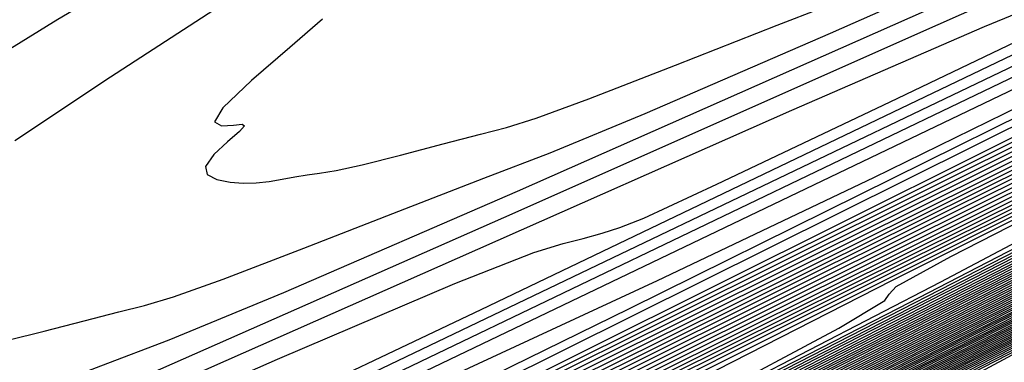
# Model space of a CAD drawing. Extents: x 3249832 to 3255657, y 13789405 to 13793316.
# Tile 130 of 256: x 3255328.07 to 3255343, y 13790173.47 to 13790178.67. Entities that reach past the tile are written whole.
import ezdxf

# ---------------------------------------------------------------- set-up
doc = ezdxf.new("R2010")
doc.units = 0
doc.header["$LTSCALE"] = 100
doc.header["$MEASUREMENT"] = 0
for name, color, linetype in [('GRATIO_CON', 10, 'CONTINUOUS'), ('GRATIO_ICON', 7, 'CONTINUOUS'), ('TARGETS_EAST', 7, 'CONTINUOUS')]:
    doc.layers.add(name, color=color, linetype=linetype)

# ---------------------------------------------------------------- blocks, each defined once
blk = doc.blocks.new('Gratio_032316_contours')
at = {"layer": 'GRATIO_CON', "color": 1, "linetype": 'Continuous', "flags": 128}
for points in [[(3255302.031, 13790157.267), (3255305.644, 13790158.871), (3255309.543, 13790160.614), (3255315.367, 13790163.353), (3255324.116, 13790167.619), (3255334.253, 13790172.632), (3255343.608, 13790177.284), (3255350.463, 13790180.698), (3255354.926, 13790182.923), (3255357.559, 13790184.235), (3255358.899, 13790184.902), (3255359.395, 13790185.145), (3255359.467, 13790185.178)], [(3255303.192, 13790158.107), (3255309.957, 13790161.329), (3255315.993, 13790164.174), (3255320.197, 13790166.1), (3255323.924, 13790167.803), (3255329.147, 13790170.287), (3255337.314, 13790174.287), (3255347.791, 13790179.477), (3255359.424, 13790185.262)], [(3255301.814, 13790157.663), (3255306.234, 13790159.755), (3255313.691, 13790163.321), (3255322.397, 13790167.484), (3255329.954, 13790171.081), (3255334.679, 13790173.294), (3255337.741, 13790174.711), (3255341.022, 13790176.272), (3255345.974, 13790178.698), (3255352.326, 13790181.845), (3255359.379, 13790185.352)], [(3255305.257, 13790159.847), (3255305.95, 13790160.042), (3255306.586, 13790160.239), (3255307.411, 13790160.561), (3255309.715, 13790161.622), (3255315.048, 13790164.157), (3255324.19, 13790168.535), (3255334.838, 13790173.639), (3255343.916, 13790177.988), (3255349.162, 13790180.488), (3255351.558, 13790181.62), (3255352.897, 13790182.258), (3255354.634, 13790183.108), (3255356.861, 13790184.212), (3255359.334, 13790185.442)], [(3255305.1, 13790161.066), (3255308.747, 13790162.645), (3255312.847, 13790164.439), (3255316.388, 13790165.97), (3255318.612, 13790166.879), (3255319.782, 13790167.295), (3255320.414, 13790167.466), (3255320.936, 13790167.6), (3255321.427, 13790167.737), (3255321.877, 13790167.877), (3255322.497, 13790168.123), (3255324.387, 13790168.997), (3255328.863, 13790171.129), (3255336.585, 13790174.828), (3255345.571, 13790179.14), (3255353.178, 13790182.789), (3255357.427, 13790184.824), (3255358.995, 13790185.57), (3255359.222, 13790185.672), (3255359.224, 13790185.67), (3255359.225, 13790185.669), (3255359.226, 13790185.67)], [(3255327.824, 13790171.217), (3255328.362, 13790171.369), (3255328.776, 13790171.476), (3255329.165, 13790171.585), (3255329.522, 13790171.696), (3255330.014, 13790171.891), (3255331.513, 13790172.585), (3255335.065, 13790174.276), (3255341.192, 13790177.211), (3255348.322, 13790180.63), (3255354.358, 13790183.524), (3255357.732, 13790185.134), (3255358.979, 13790185.72), (3255359.162, 13790185.797), (3255359.165, 13790185.793), (3255359.167, 13790185.792), (3255359.169, 13790185.792)], [(3255327.422, 13790171.516), (3255331.98, 13790173.519), (3255334.669, 13790174.669), (3255335.866, 13790175.14), (3255336.309, 13790175.273), (3255336.615, 13790175.352), (3255336.903, 13790175.433), (3255337.167, 13790175.515), (3255337.532, 13790175.659), (3255338.64, 13790176.172), (3255341.267, 13790177.423), (3255345.798, 13790179.593), (3255351.072, 13790182.121), (3255355.538, 13790184.258), (3255358.037, 13790185.443), (3255358.963, 13790185.87), (3255359.101, 13790185.922), (3255359.105, 13790185.916), (3255359.107, 13790185.914), (3255359.108, 13790185.914)], [(3255323.545, 13790170.127), (3255328.744, 13790172.413), (3255334.71, 13790175.054), (3255339.776, 13790177.293), (3255342.697, 13790178.564), (3255343.907, 13790179.063), (3255344.257, 13790179.177), (3255344.455, 13790179.228), (3255344.642, 13790179.28), (3255344.813, 13790179.333), (3255345.049, 13790179.427), (3255345.767, 13790179.759), (3255347.469, 13790180.57), (3255350.405, 13790181.976), (3255353.822, 13790183.612), (3255356.719, 13790184.992), (3255358.342, 13790185.752), (3255358.949, 13790186.017), (3255359.048, 13790186.035)], [(3255343.702, 13790187.472), (3255341.226, 13790186.091), (3255338.87, 13790184.765), (3255336.889, 13790183.639), (3255335.472, 13790182.82), (3255334.551, 13790182.271), (3255333.993, 13790181.918), (3255333.64, 13790181.673), (3255333.239, 13790181.399), (3255332.512, 13790180.945), (3255331.295, 13790180.223), (3255329.874, 13790179.39), (3255328.649, 13790178.668), (3255327.921, 13790178.22)], [(3255326.746, 13790172.432), (3255328.078, 13790172.948), (3255329.3, 13790173.418), (3255330.339, 13790173.813), (3255332.073, 13790174.529), (3255335.618, 13790176.068), (3255341.57, 13790178.699), (3255348.449, 13790181.757), (3255354.257, 13790184.343), (3255357.499, 13790185.785), (3255358.695, 13790186.315), (3255358.867, 13790186.387)], [(3255331.203, 13790178.931), (3255329.448, 13790177.795), (3255327.999, 13790176.832)], [(3255327.89, 13790173.807), (3255328.44, 13790173.943), (3255329.046, 13790174.101), (3255329.576, 13790174.238), (3255329.964, 13790174.333), (3255330.404, 13790174.464), (3255331.156, 13790174.734), (3255332.38, 13790175.204), (3255333.818, 13790175.765), (3255335.11, 13790176.265), (3255336.114, 13790176.65), (3255337.553, 13790177.243), (3255340.365, 13790178.464), (3255345.072, 13790180.544), (3255350.514, 13790182.959), (3255355.111, 13790184.997), (3255357.683, 13790186.123), (3255358.639, 13790186.522), (3255358.788, 13790186.558)], [(3255332.662, 13790178.676), (3255332.168, 13790178.245), (3255331.586, 13790177.745), (3255331.149, 13790177.331), (3255331.026, 13790177.116), (3255331.131, 13790177.056), (3255331.313, 13790177.069), (3255331.442, 13790177.081), (3255331.479, 13790177.057), (3255331.405, 13790176.972), (3255331.223, 13790176.814), (3255331.016, 13790176.621), (3255330.888, 13790176.443), (3255330.915, 13790176.318), (3255331.061, 13790176.243), (3255331.26, 13790176.205), (3255331.461, 13790176.19), (3255331.657, 13790176.194), (3255331.852, 13790176.215), (3255332.049, 13790176.248), (3255332.244, 13790176.285), (3255332.43, 13790176.317), (3255332.617, 13790176.341), (3255332.868, 13790176.381), (3255333.263, 13790176.467), (3255333.843, 13790176.613), (3255334.492, 13790176.785), (3255335.055, 13790176.933), (3255335.453, 13790177.034), (3255335.903, 13790177.175), (3255336.698, 13790177.467), (3255338.014, 13790177.976), (3255339.557, 13790178.581), (3255340.92, 13790179.113)]]:
    blk.add_lwpolyline(points, dxfattribs=at)
at = {"layer": 'GRATIO_CON', "color": 5, "linetype": 'Continuous', "flags": 128}
for points in [[(3255271.742, 13790142.484), (3255272.641, 13790142.867), (3255274.108, 13790143.453), (3255276.342, 13790144.317), (3255279.222, 13790145.46), (3255282.545, 13790146.869), (3255286.466, 13790148.684), (3255292.559, 13790151.669), (3255302.753, 13790156.746), (3255317.917, 13790164.312), (3255334.666, 13790172.669), (3255348.551, 13790179.594), (3255356.274, 13790183.439), (3255359.123, 13790184.849), (3255359.534, 13790185.042), (3255359.539, 13790185.035), (3255359.543, 13790185.029), (3255359.546, 13790185.024)], [(3255270.908, 13790140.512), (3255274.829, 13790142.58), (3255285.332, 13790147.91), (3255304.047, 13790157.299), (3255326.035, 13790168.288), (3255344.717, 13790177.608), (3255355.16, 13790182.806), (3255359.012, 13790184.712), (3255359.569, 13790184.973), (3255359.575, 13790184.962), (3255359.581, 13790184.954), (3255359.586, 13790184.947)], [(3255289.653, 13790150.066), (3255307.393, 13790158.92), (3255328.101, 13790169.251), (3255345.652, 13790178.001), (3255355.459, 13790182.878), (3255359.078, 13790184.663), (3255359.603, 13790184.905), (3255359.61, 13790184.893), (3255359.616, 13790184.884), (3255359.621, 13790184.877)], [(3255293.787, 13790152.061), (3255310.609, 13790160.455), (3255330.09, 13790170.174), (3255346.553, 13790178.378), (3255355.748, 13790182.946), (3255359.143, 13790184.615), (3255359.636, 13790184.837), (3255359.644, 13790184.825), (3255359.649, 13790184.817), (3255359.652, 13790184.812)], [(3255302.054, 13790156.05), (3255317.04, 13790163.526), (3255334.07, 13790172.018), (3255348.356, 13790179.132), (3255356.327, 13790183.079), (3255359.277, 13790184.509), (3255359.716, 13790184.681)], [(3255297.184, 13790153.553), (3255306.188, 13790158.044), (3255320.255, 13790165.061), (3255336.059, 13790172.941), (3255349.256, 13790179.51), (3255356.614, 13790183.15), (3255359.338, 13790184.465), (3255359.746, 13790184.619)], [(3255301.609, 13790155.694), (3255310.321, 13790160.039), (3255323.47, 13790166.597), (3255338.048, 13790173.865), (3255350.156, 13790179.891), (3255356.899, 13790183.225), (3255359.396, 13790184.429), (3255359.771, 13790184.569)], [(3255301.055, 13790155.337), (3255306.034, 13790157.835), (3255314.455, 13790162.033), (3255326.686, 13790168.132), (3255340.037, 13790174.789), (3255351.055, 13790180.273), (3255357.181, 13790183.304), (3255359.448, 13790184.404), (3255359.782, 13790184.543), (3255359.789, 13790184.529), (3255359.793, 13790184.522), (3255359.795, 13790184.519)], [(3255304.633, 13790156.857), (3255306.351, 13790157.808), (3255309.599, 13790159.473), (3255314.884, 13790162.118), (3255322.722, 13790166.022), (3255333.117, 13790171.203), (3255344.015, 13790176.636), (3255352.853, 13790181.035), (3255357.749, 13790183.458), (3255359.561, 13790184.336), (3255359.829, 13790184.446), (3255359.836, 13790184.433), (3255359.841, 13790184.425), (3255359.845, 13790184.42)], [(3255304.594, 13790155.918), (3255306.524, 13790156.977), (3255307.461, 13790157.586), (3255307.695, 13790157.872), (3255307.638, 13790158.017), (3255307.718, 13790158.215), (3255308.442, 13790158.705), (3255310.335, 13790159.737), (3255313.871, 13790161.54), (3255319.309, 13790164.259), (3255326.856, 13790168.017), (3255336.332, 13790172.739), (3255346.004, 13790177.56), (3255353.752, 13790181.417), (3255358.033, 13790183.535), (3255359.618, 13790184.303), (3255359.852, 13790184.398), (3255359.859, 13790184.386), (3255359.865, 13790184.377), (3255359.87, 13790184.37)], [(3255304.935, 13790156.025), (3255307.94, 13790157.589), (3255310.075, 13790158.749), (3255311.131, 13790159.409), (3255311.417, 13790159.709), (3255311.373, 13790159.849), (3255311.463, 13790160.041), (3255312.25, 13790160.553), (3255314.32, 13790161.666), (3255318.143, 13790163.608), (3255323.734, 13790166.4), (3255330.99, 13790170.011), (3255339.547, 13790174.275), (3255347.993, 13790178.484), (3255354.651, 13790181.798), (3255358.317, 13790183.612), (3255359.674, 13790184.269), (3255359.875, 13790184.35), (3255359.882, 13790184.339), (3255359.887, 13790184.331), (3255359.892, 13790184.324)], [(3255304.153, 13790155.581), (3255308.007, 13790157.557), (3255311.286, 13790159.26), (3255313.626, 13790160.52), (3255314.8, 13790161.232), (3255315.138, 13790161.547), (3255315.108, 13790161.682), (3255315.209, 13790161.868), (3255316.059, 13790162.401), (3255318.304, 13790163.594), (3255322.415, 13790165.675), (3255328.159, 13790168.541), (3255335.124, 13790172.006), (3255342.763, 13790175.81), (3255349.982, 13790179.408), (3255355.55, 13790182.179), (3255358.601, 13790183.689), (3255359.73, 13790184.236), (3255359.898, 13790184.303), (3255359.903, 13790184.294), (3255359.908, 13790184.287), (3255359.912, 13790184.282)], [(3255304.916, 13790155.897), (3255309.659, 13790158.32), (3255314.149, 13790160.621), (3255317.979, 13790162.602), (3255320.729, 13790164.063), (3255322.139, 13790164.878), (3255322.58, 13790165.223), (3255322.577, 13790165.346), (3255322.7, 13790165.521), (3255323.676, 13790166.098), (3255326.272, 13790167.452), (3255330.96, 13790169.811), (3255337.008, 13790172.823), (3255343.391, 13790175.994), (3255349.194, 13790178.881), (3255353.96, 13790181.255), (3255357.349, 13790182.942), (3255359.169, 13790183.842), (3255359.843, 13790184.169), (3255359.943, 13790184.209), (3255359.946, 13790184.204), (3255359.949, 13790184.2), (3255359.951, 13790184.196)], [(3255302.378, 13790154.568), (3255307.333, 13790157.095), (3255312.412, 13790159.69), (3255317.221, 13790162.153), (3255321.325, 13790164.273), (3255324.28, 13790165.835), (3255325.809, 13790166.701), (3255326.301, 13790167.06), (3255326.312, 13790167.179), (3255326.445, 13790167.347), (3255327.484, 13790167.946), (3255330.257, 13790169.38), (3255335.232, 13790171.878), (3255341.433, 13790174.965), (3255347.525, 13790177.989), (3255352.409, 13790180.417), (3255355.949, 13790182.179), (3255358.248, 13790183.322), (3255359.455, 13790183.917), (3255359.903, 13790184.131), (3255359.971, 13790184.154)], [(3255304.468, 13790155.599), (3255309.75, 13790158.293), (3255315.165, 13790161.059), (3255320.292, 13790163.685), (3255324.671, 13790165.945), (3255327.831, 13790167.606), (3255329.478, 13790168.524), (3255330.022, 13790168.898), (3255330.047, 13790169.011), (3255330.191, 13790169.173), (3255331.292, 13790169.794), (3255334.241, 13790171.309), (3255339.504, 13790173.946), (3255345.858, 13790177.106), (3255351.658, 13790179.983), (3255355.624, 13790181.952), (3255357.938, 13790183.103), (3255359.147, 13790183.704), (3255359.738, 13790183.995), (3255359.958, 13790184.1), (3255359.991, 13790184.111)], [(3255301.522, 13790154.067), (3255306.557, 13790156.63), (3255312.167, 13790159.491), (3255317.918, 13790162.428), (3255323.363, 13790165.217), (3255328.017, 13790167.616), (3255331.383, 13790169.377), (3255333.148, 13790170.347), (3255333.743, 13790170.736), (3255333.782, 13790170.843), (3255333.935, 13790170.999), (3255335.09, 13790171.637), (3255338.19, 13790173.22), (3255343.86, 13790176.055), (3255351.454, 13790179.827), (3255360.011, 13790184.068)], [(3255305.114, 13790155.83), (3255310.737, 13790158.692), (3255317.002, 13790161.887), (3255323.424, 13790165.167), (3255329.506, 13790168.282), (3255334.709, 13790170.958), (3255338.485, 13790172.92), (3255340.487, 13790173.993), (3255341.185, 13790174.411), (3255341.252, 13790174.508), (3255341.361, 13790174.62), (3255342.189, 13790175.077), (3255344.411, 13790176.212), (3255348.475, 13790178.243), (3255353.918, 13790180.947), (3255360.05, 13790183.987)], [(3255302.072, 13790154.255), (3255306.909, 13790156.711), (3255312.827, 13790159.723), (3255319.419, 13790163.085), (3255326.176, 13790166.537), (3255332.577, 13790169.814), (3255338.056, 13790172.629), (3255342.036, 13790174.692), (3255344.157, 13790175.817), (3255344.906, 13790176.249), (3255344.986, 13790176.341), (3255345.075, 13790176.43), (3255345.739, 13790176.797), (3255347.522, 13790177.707), (3255350.782, 13790179.338), (3255355.149, 13790181.507), (3255360.07, 13790183.946)], [(3255303.628, 13790155.014), (3255308.705, 13790157.593), (3255314.916, 13790160.754), (3255321.836, 13790164.283), (3255328.929, 13790167.906), (3255335.648, 13790171.346), (3255341.402, 13790174.3), (3255345.588, 13790176.463), (3255347.826, 13790177.64), (3255348.627, 13790178.086), (3255348.721, 13790178.173), (3255348.788, 13790178.24), (3255349.288, 13790178.517), (3255350.632, 13790179.203), (3255353.089, 13790180.432), (3255356.381, 13790182.067), (3255360.09, 13790183.905)], [(3255305.183, 13790155.773), (3255310.501, 13790158.474), (3255317.006, 13790161.785), (3255324.254, 13790165.481), (3255331.682, 13790169.276), (3255338.72, 13790172.878), (3255344.748, 13790175.972), (3255349.139, 13790178.235), (3255351.496, 13790179.463), (3255352.348, 13790179.924), (3255352.456, 13790180.005), (3255352.501, 13790180.051), (3255352.838, 13790180.237), (3255353.742, 13790180.699), (3255355.397, 13790181.526), (3255357.613, 13790182.627), (3255360.109, 13790183.864)], [(3255303.771, 13790154.999), (3255308.295, 13790157.292), (3255314.092, 13790160.237), (3255321.186, 13790163.847), (3255329.088, 13790167.877), (3255337.188, 13790172.014), (3255344.862, 13790175.942), (3255351.44, 13790179.314), (3255356.241, 13790181.777), (3255358.835, 13790183.109), (3255359.79, 13790183.6), (3255359.926, 13790183.67), (3255359.927, 13790183.671), (3255359.937, 13790183.677), (3255359.963, 13790183.69), (3255360.012, 13790183.714), (3255360.076, 13790183.746), (3255360.149, 13790183.782)], [(3255305.139, 13790155.664), (3255309.85, 13790158.051), (3255315.888, 13790161.118), (3255323.254, 13790164.867), (3255331.335, 13790168.987), (3255339.365, 13790173.088), (3255346.752, 13790176.868), (3255353.595, 13790180.376), (3255360.166, 13790183.747)], [(3255302.828, 13790154.468), (3255306.507, 13790156.328), (3255311.406, 13790158.81), (3255317.684, 13790161.999), (3255325.321, 13790165.886), (3255333.57, 13790170.092), (3255341.505, 13790174.143), (3255348.421, 13790177.681), (3255354.509, 13790180.801), (3255360.184, 13790183.712)], [(3255304.055, 13790155.061), (3255307.875, 13790156.992), (3255312.961, 13790159.57), (3255319.48, 13790162.881), (3255327.388, 13790166.906), (3255335.806, 13790171.197), (3255343.645, 13790175.198), (3255350.09, 13790178.494), (3255355.424, 13790181.226), (3255360.201, 13790183.677)], [(3255303.589, 13790154.769), (3255306.51, 13790156.247), (3255310.611, 13790158.321), (3255316.072, 13790161.088), (3255323.071, 13790164.643), (3255331.522, 13790168.944), (3255340.277, 13790173.406), (3255347.925, 13790177.308), (3255353.428, 13790180.119), (3255357.252, 13790182.077), (3255360.236, 13790183.608)], [(3255304.716, 13790155.311), (3255307.737, 13790156.84), (3255311.979, 13790158.985), (3255317.628, 13790161.847), (3255324.867, 13790165.525), (3255333.589, 13790169.964), (3255342.513, 13790174.511), (3255350.065, 13790178.363), (3255355.097, 13790180.932), (3255358.166, 13790182.502), (3255360.254, 13790183.573)], [(3255303.783, 13790154.787), (3255305.843, 13790155.854), (3255308.964, 13790157.433), (3255313.347, 13790159.649), (3255319.183, 13790162.607), (3255326.663, 13790166.406), (3255335.656, 13790170.983), (3255344.748, 13790175.616), (3255352.205, 13790179.417), (3255356.766, 13790181.745), (3255359.08, 13790182.928), (3255360.271, 13790183.538)], [(3255304.843, 13790155.296), (3255306.97, 13790156.396), (3255310.192, 13790158.026), (3255314.717, 13790160.314), (3255320.751, 13790163.372), (3255328.5, 13790167.309), (3255338.029, 13790172.159), (3255348.839, 13790177.666), (3255360.288, 13790183.503)], [(3255305.024, 13790155.134), (3255305.638, 13790155.575), (3255306.962, 13790156.315), (3255309.224, 13790157.481), (3255312.646, 13790159.213), (3255317.418, 13790161.626), (3255323.589, 13790164.752), (3255331.17, 13790168.601), (3255339.901, 13790173.044), (3255348.423, 13790177.385), (3255355.103, 13790180.789), (3255358.772, 13790182.659), (3255360.124, 13790183.348), (3255360.318, 13790183.446)], [(3255304.808, 13790154.475), (3255305.689, 13790154.968), (3255305.968, 13790155.178), (3255305.932, 13790155.265), (3255305.863, 13790155.378), (3255306.02, 13790155.615), (3255306.657, 13790156.065), (3255308.022, 13790156.824), (3255310.35, 13790158.024), (3255313.873, 13790159.806), (3255318.769, 13790162.281), (3255325.008, 13790165.441), (3255332.505, 13790169.248), (3255340.944, 13790173.541), (3255349.071, 13790177.681), (3255355.399, 13790180.906), (3255358.87, 13790182.674), (3255360.149, 13790183.325), (3255360.333, 13790183.417)], [(3255304.084, 13790154.052), (3255305.752, 13790154.938), (3255306.659, 13790155.444), (3255306.949, 13790155.659), (3255306.916, 13790155.745), (3255306.85, 13790155.857), (3255307.017, 13790156.096), (3255307.675, 13790156.555), (3255309.082, 13790157.333), (3255311.477, 13790158.566), (3255315.101, 13790160.399), (3255320.12, 13790162.937), (3255326.427, 13790166.131), (3255333.84, 13790169.894), (3255341.987, 13790174.038), (3255349.72, 13790177.977), (3255355.695, 13790181.022), (3255358.968, 13790182.689), (3255360.174, 13790183.302), (3255360.348, 13790183.389)], [(3255304.981, 13790154.491), (3255306.696, 13790155.401), (3255307.63, 13790155.92), (3255307.93, 13790156.139), (3255307.9, 13790156.225), (3255307.837, 13790156.336), (3255308.013, 13790156.577), (3255308.694, 13790157.044), (3255310.141, 13790157.842), (3255312.604, 13790159.109), (3255316.328, 13790160.992), (3255321.471, 13790163.592), (3255327.846, 13790166.821), (3255335.175, 13790170.54), (3255343.03, 13790174.536), (3255350.368, 13790178.273), (3255355.991, 13790181.138), (3255359.066, 13790182.704), (3255360.199, 13790183.279), (3255360.363, 13790183.36)], [(3255304.65, 13790154.239), (3255306.776, 13790155.37), (3255308.584, 13790156.327), (3255309.571, 13790156.873), (3255309.892, 13790157.1), (3255309.868, 13790157.186), (3255309.811, 13790157.294), (3255310.006, 13790157.539), (3255310.731, 13790158.024), (3255312.261, 13790158.86), (3255314.858, 13790160.194), (3255318.782, 13790162.178), (3255324.173, 13790164.903), (3255330.684, 13790168.2), (3255337.845, 13790171.833), (3255345.116, 13790175.53), (3255351.664, 13790178.864), (3255356.584, 13790181.371), (3255359.261, 13790182.733), (3255360.249, 13790183.234), (3255360.392, 13790183.303)], [(3255305.492, 13790154.651), (3255307.673, 13790155.809), (3255309.528, 13790156.79), (3255310.541, 13790157.349), (3255310.873, 13790157.58), (3255310.851, 13790157.666), (3255310.798, 13790157.772), (3255311.003, 13790158.02), (3255311.75, 13790158.514), (3255313.321, 13790159.369), (3255315.985, 13790160.736), (3255320.01, 13790162.771), (3255325.524, 13790165.559), (3255332.103, 13790168.89), (3255339.18, 13790172.48), (3255346.159, 13790176.028), (3255352.312, 13790179.16), (3255356.88, 13790181.487), (3255359.359, 13790182.748), (3255360.274, 13790183.211), (3255360.407, 13790183.274)], [(3255304.464, 13790154.032), (3255306.335, 13790155.062), (3255308.571, 13790156.248), (3255310.472, 13790157.253), (3255311.512, 13790157.825), (3255311.854, 13790158.061), (3255311.835, 13790158.146), (3255311.785, 13790158.251), (3255311.999, 13790158.501), (3255312.769, 13790159.004), (3255314.38, 13790159.879), (3255317.112, 13790161.279), (3255321.237, 13790163.364), (3255326.875, 13790166.215), (3255333.522, 13790169.579), (3255340.515, 13790173.126), (3255347.202, 13790176.525), (3255352.961, 13790179.456), (3255357.176, 13790181.603), (3255359.457, 13790182.763), (3255360.299, 13790183.188), (3255360.422, 13790183.246)], [(3255305.26, 13790154.42), (3255307.178, 13790155.473), (3255309.468, 13790156.688), (3255311.416, 13790157.716), (3255312.482, 13790158.301), (3255312.835, 13790158.541), (3255312.819, 13790158.626), (3255312.771, 13790158.73), (3255312.995, 13790158.982), (3255313.787, 13790159.493), (3255315.44, 13790160.388), (3255318.238, 13790161.821), (3255322.464, 13790163.957), (3255328.226, 13790166.87), (3255334.941, 13790170.269), (3255341.85, 13790173.773), (3255348.245, 13790177.022), (3255353.609, 13790179.752), (3255357.472, 13790181.719), (3255359.554, 13790182.778), (3255360.323, 13790183.166), (3255360.436, 13790183.218)], [(3255324.919, 13790165.144), (3255330.928, 13790168.181), (3255337.779, 13790171.648), (3255344.52, 13790175.065), (3255350.331, 13790178.017), (3255354.905, 13790180.344), (3255358.064, 13790181.953), (3255359.748, 13790182.809), (3255360.37, 13790183.122), (3255360.461, 13790183.165)], [(3255326.146, 13790165.737), (3255332.279, 13790168.837), (3255339.198, 13790172.338), (3255345.855, 13790175.712), (3255351.374, 13790178.514), (3255355.553, 13790180.64), (3255358.36, 13790182.069), (3255359.845, 13790182.824), (3255360.394, 13790183.101), (3255360.474, 13790183.139)], [(3255327.373, 13790166.33), (3255333.63, 13790169.493), (3255340.616, 13790173.028), (3255347.19, 13790176.358), (3255352.417, 13790179.011), (3255356.201, 13790180.936), (3255358.656, 13790182.186), (3255359.942, 13790182.84), (3255360.417, 13790183.079), (3255360.487, 13790183.112)], [(3255323.873, 13790164.533), (3255328.6, 13790166.923), (3255334.981, 13790170.148), (3255342.035, 13790173.717), (3255348.525, 13790177.005), (3255353.46, 13790179.509), (3255356.849, 13790181.232), (3255358.952, 13790182.302), (3255360.039, 13790182.855), (3255360.441, 13790183.058), (3255360.5, 13790183.085)], [(3255326.126, 13790165.618), (3255331.055, 13790168.109), (3255337.683, 13790171.459), (3255344.873, 13790175.097), (3255351.195, 13790178.297), (3255355.546, 13790180.503), (3255358.145, 13790181.824), (3255359.543, 13790182.535), (3255360.233, 13790182.886), (3255360.488, 13790183.015), (3255360.525, 13790183.032)], [(3255327.253, 13790166.161), (3255332.282, 13790168.702), (3255339.034, 13790172.115), (3255346.292, 13790175.787), (3255352.53, 13790178.944), (3255356.589, 13790181.001), (3255358.794, 13790182.12), (3255359.839, 13790182.652), (3255360.33, 13790182.902), (3255360.512, 13790182.993), (3255360.538, 13790183.006)], [(3255324.978, 13790164.97), (3255328.38, 13790166.703), (3255333.509, 13790169.295), (3255340.385, 13790172.77), (3255347.711, 13790176.476), (3255353.865, 13790179.59), (3255357.632, 13790181.498), (3255359.442, 13790182.416), (3255360.135, 13790182.769), (3255360.427, 13790182.917), (3255360.535, 13790182.972), (3255360.551, 13790182.979)], [(3255326.037, 13790165.479), (3255329.507, 13790167.246), (3255334.737, 13790169.888), (3255341.736, 13790173.426), (3255349.13, 13790177.166), (3255355.2, 13790180.237), (3255358.68, 13790181.998), (3255360.129, 13790182.732), (3255360.564, 13790182.952)], [(3255326.011, 13790165.37), (3255328.141, 13790166.489), (3255331.632, 13790168.266), (3255336.759, 13790170.856), (3255343.477, 13790174.251), (3255350.478, 13790177.792), (3255356.139, 13790180.655), (3255359.269, 13790182.238), (3255360.423, 13790182.821), (3255360.589, 13790182.904)], [(3255327.029, 13790165.86), (3255329.19, 13790166.993), (3255332.675, 13790168.766), (3255337.703, 13790171.306), (3255344.199, 13790174.589), (3255350.923, 13790177.989), (3255356.342, 13790180.73), (3255359.338, 13790182.244), (3255360.442, 13790182.802), (3255360.601, 13790182.88)], [(3255328.048, 13790166.35), (3255330.239, 13790167.497), (3255333.719, 13790169.266), (3255338.648, 13790171.756), (3255344.922, 13790174.926), (3255351.368, 13790178.186), (3255356.546, 13790180.805), (3255359.406, 13790182.25), (3255360.461, 13790182.782), (3255360.613, 13790182.857)], [(3255327.942, 13790166.195), (3255329.067, 13790166.84), (3255331.289, 13790168.001), (3255334.762, 13790169.766), (3255339.592, 13790172.206), (3255345.644, 13790175.264), (3255351.813, 13790178.383), (3255356.75, 13790180.88), (3255359.475, 13790182.256), (3255360.48, 13790182.763), (3255360.625, 13790182.833)], [(3255327.463, 13790165.589), (3255328.979, 13790166.396), (3255329.512, 13790166.709), (3255329.545, 13790166.787), (3255329.548, 13790166.872), (3255329.935, 13790167.157), (3255331.104, 13790167.819), (3255333.387, 13790169.009), (3255336.848, 13790170.767), (3255341.481, 13790173.106), (3255347.09, 13790175.94), (3255352.703, 13790178.778), (3255357.157, 13790181.029), (3255359.612, 13790182.269), (3255360.518, 13790182.723), (3255360.65, 13790182.786)], [(3255325.621, 13790164.595), (3255328.407, 13790166.052), (3255329.95, 13790166.872), (3255330.493, 13790167.19), (3255330.529, 13790167.267), (3255330.535, 13790167.351), (3255330.931, 13790167.638), (3255332.123, 13790168.309), (3255334.437, 13790169.513), (3255337.891, 13790171.267), (3255342.426, 13790173.556), (3255347.812, 13790176.277), (3255353.148, 13790178.975), (3255357.361, 13790181.104), (3255359.68, 13790182.275), (3255360.537, 13790182.704), (3255360.662, 13790182.763)], [(3255326.518, 13790165.035), (3255329.351, 13790166.515), (3255330.92, 13790167.348), (3255331.474, 13790167.67), (3255331.513, 13790167.747), (3255331.522, 13790167.83), (3255331.928, 13790168.119), (3255333.141, 13790168.799), (3255335.486, 13790170.016), (3255338.934, 13790171.767), (3255343.37, 13790174.006), (3255348.535, 13790176.615), (3255353.593, 13790179.172), (3255357.565, 13790181.179), (3255359.749, 13790182.281), (3255360.556, 13790182.684), (3255360.674, 13790182.739)], [(3255327.416, 13790165.474), (3255330.295, 13790166.978), (3255331.891, 13790167.824), (3255332.455, 13790168.151), (3255332.497, 13790168.227), (3255332.509, 13790168.309), (3255332.924, 13790168.6), (3255334.16, 13790169.288), (3255336.535, 13790170.52), (3255339.977, 13790172.267), (3255344.315, 13790174.456), (3255349.258, 13790176.953), (3255354.038, 13790179.369), (3255357.769, 13790181.254), (3255359.817, 13790182.287), (3255360.575, 13790182.665), (3255360.686, 13790182.715)], [(3255325.716, 13790164.523), (3255329.21, 13790166.353), (3255332.183, 13790167.904), (3255333.832, 13790168.777), (3255334.417, 13790169.112), (3255334.464, 13790169.187), (3255334.483, 13790169.267), (3255334.917, 13790169.562), (3255336.197, 13790170.268), (3255338.634, 13790171.528), (3255342.063, 13790173.267), (3255346.204, 13790175.356), (3255350.703, 13790177.628), (3255354.928, 13790179.763), (3255358.176, 13790181.404), (3255359.954, 13790182.299), (3255360.613, 13790182.626), (3255360.711, 13790182.669)], [(3255326.559, 13790164.935), (3255330.108, 13790166.792), (3255333.127, 13790168.367), (3255334.802, 13790169.253), (3255335.398, 13790169.592), (3255335.448, 13790169.667), (3255335.469, 13790169.746), (3255335.913, 13790170.043), (3255337.216, 13790170.758), (3255339.683, 13790172.032), (3255343.106, 13790173.767), (3255347.148, 13790175.806), (3255351.426, 13790177.966), (3255355.373, 13790179.961), (3255358.379, 13790181.479), (3255360.022, 13790182.306), (3255360.63, 13790182.608), (3255360.721, 13790182.647)], [(3255327.402, 13790165.346), (3255331.005, 13790167.231), (3255334.071, 13790168.83), (3255335.773, 13790169.729), (3255336.379, 13790170.073), (3255336.432, 13790170.147), (3255336.456, 13790170.225), (3255336.91, 13790170.524), (3255338.234, 13790171.247), (3255340.732, 13790172.536), (3255344.149, 13790174.267), (3255348.093, 13790176.256), (3255352.148, 13790178.304), (3255355.818, 13790180.158), (3255358.583, 13790181.554), (3255360.09, 13790182.313), (3255360.647, 13790182.59), (3255360.73, 13790182.626)], [(3255325.155, 13790164.117), (3255328.244, 13790165.757), (3255331.902, 13790167.671), (3255335.014, 13790169.294), (3255336.743, 13790170.205), (3255337.36, 13790170.553), (3255337.416, 13790170.627), (3255337.443, 13790170.704), (3255337.906, 13790171.004), (3255339.253, 13790171.737), (3255341.781, 13790173.039), (3255345.192, 13790174.767), (3255349.037, 13790176.706), (3255352.871, 13790178.642), (3255356.263, 13790180.355), (3255358.786, 13790181.63), (3255360.157, 13790182.32), (3255360.665, 13790182.572), (3255360.74, 13790182.605)], [(3255326.747, 13790164.893), (3255329.93, 13790166.58), (3255333.697, 13790168.549), (3255336.902, 13790170.22), (3255338.684, 13790171.157), (3255339.322, 13790171.514), (3255339.384, 13790171.587), (3255339.417, 13790171.662), (3255339.899, 13790171.966), (3255341.29, 13790172.717), (3255343.88, 13790174.047), (3255347.279, 13790175.768), (3255350.926, 13790177.607), (3255354.316, 13790179.317), (3255357.153, 13790180.75), (3255359.193, 13790181.78), (3255360.292, 13790182.334), (3255360.699, 13790182.536), (3255360.76, 13790182.562)], [(3255327.543, 13790165.281), (3255330.772, 13790166.992), (3255334.595, 13790168.989), (3255337.846, 13790170.683), (3255339.654, 13790171.634), (3255340.303, 13790171.995), (3255340.368, 13790172.068), (3255340.404, 13790172.141), (3255340.896, 13790172.447), (3255342.309, 13790173.206), (3255344.929, 13790174.551), (3255348.322, 13790176.268), (3255351.871, 13790178.057), (3255355.039, 13790179.655), (3255357.597, 13790180.947), (3255359.396, 13790181.856), (3255360.36, 13790182.341), (3255360.717, 13790182.518), (3255360.77, 13790182.541)], [(3255326.545, 13790164.673), (3255328.338, 13790165.668), (3255331.615, 13790167.403), (3255335.492, 13790169.428), (3255338.79, 13790171.146), (3255340.625, 13790172.11), (3255341.284, 13790172.475), (3255341.352, 13790172.548), (3255341.391, 13790172.62), (3255341.892, 13790172.928), (3255343.327, 13790173.696), (3255345.978, 13790175.055), (3255349.365, 13790176.768), (3255352.815, 13790178.507), (3255355.761, 13790179.993), (3255358.042, 13790181.144), (3255359.6, 13790181.931), (3255360.428, 13790182.348), (3255360.734, 13790182.5), (3255360.78, 13790182.52)]]:
    blk.add_lwpolyline(points, dxfattribs=at)
at = {"layer": 'GRATIO_ICON', "color": 7, "linetype": 'Continuous', "flags": 128}
for points in [[(3255302.081, 13790159.389), (3255305.559, 13790160.901), (3255308.592, 13790162.196), (3255310.584, 13790162.984), (3255311.741, 13790163.372), (3255312.467, 13790163.562), (3255313.097, 13790163.723), (3255313.689, 13790163.889), (3255314.231, 13790164.058), (3255314.98, 13790164.355), (3255317.26, 13790165.41), (3255322.661, 13790167.982), (3255331.979, 13790172.446), (3255342.821, 13790177.649), (3255351.998, 13790182.055), (3255357.123, 13790184.515), (3255359.012, 13790185.419), (3255359.284, 13790185.547)], [(3255326.245, 13790171.659), (3255329.694, 13790173.148), (3255335.41, 13790175.669), (3255341.997, 13790178.592), (3255347.572, 13790181.068), (3255350.726, 13790182.46), (3255351.949, 13790182.986), (3255352.204, 13790183.081), (3255352.295, 13790183.104), (3255352.38, 13790183.128), (3255352.458, 13790183.152), (3255352.566, 13790183.195), (3255352.894, 13790183.347), (3255353.67, 13790183.717), (3255355.011, 13790184.358), (3255356.571, 13790185.105), (3255357.894, 13790185.734), (3255358.636, 13790186.079), (3255358.915, 13790186.198), (3255358.961, 13790186.203)], [(3255297.92, 13790154.055), (3255313.824, 13790161.99), (3255332.08, 13790171.096), (3255347.454, 13790178.755), (3255356.037, 13790183.014), (3255359.207, 13790184.566), (3255359.67, 13790184.77), (3255359.677, 13790184.757), (3255359.681, 13790184.75), (3255359.684, 13790184.746)], [(3255305.327, 13790157.405), (3255310.459, 13790159.977), (3255318.589, 13790164.028), (3255329.901, 13790169.668), (3255342.026, 13790175.713), (3255351.954, 13790180.654), (3255357.465, 13790183.381), (3255359.504, 13790184.37), (3255359.805, 13790184.495), (3255359.813, 13790184.481), (3255359.817, 13790184.474), (3255359.82, 13790184.469)], [(3255302.498, 13790154.699), (3255306.906, 13790156.951), (3255311.078, 13790159.089), (3255314.633, 13790160.931), (3255317.178, 13790162.292), (3255318.47, 13790163.055), (3255318.859, 13790163.385), (3255318.842, 13790163.514), (3255318.954, 13790163.694), (3255319.867, 13790164.25), (3255322.288, 13790165.523), (3255326.687, 13790167.743), (3255332.584, 13790170.682), (3255339.257, 13790174), (3255345.978, 13790177.346), (3255351.971, 13790180.331), (3255356.449, 13790182.56), (3255358.885, 13790183.766), (3255359.787, 13790184.202), (3255359.92, 13790184.256), (3255359.925, 13790184.249), (3255359.928, 13790184.243), (3255359.932, 13790184.239)], [(3255303.318, 13790154.949), (3255308.647, 13790157.661), (3255314.585, 13790160.689), (3255320.671, 13790163.798), (3255326.434, 13790166.749), (3255331.363, 13790169.287), (3255334.934, 13790171.149), (3255336.817, 13790172.17), (3255337.464, 13790172.573), (3255337.517, 13790172.676), (3255337.648, 13790172.809), (3255338.64, 13790173.357), (3255341.301, 13790174.716), (3255346.167, 13790177.149), (3255352.686, 13790180.387), (3255360.031, 13790184.028)], [(3255302.403, 13790154.335), (3255306.739, 13790156.532), (3255312.297, 13790159.355), (3255319.096, 13790162.816), (3255326.671, 13790166.679), (3255334.435, 13790170.645), (3255341.791, 13790174.41), (3255348.094, 13790177.643), (3255352.69, 13790180.006), (3255355.165, 13790181.286), (3255356.069, 13790181.762), (3255356.191, 13790181.838), (3255356.214, 13790181.861), (3255356.388, 13790181.957), (3255356.853, 13790182.195), (3255357.704, 13790182.62), (3255358.844, 13790183.187), (3255360.129, 13790183.823)], [(3255305.283, 13790155.654), (3255309.243, 13790157.656), (3255314.517, 13790160.329), (3255321.276, 13790163.762), (3255329.455, 13790167.925), (3255338.042, 13790172.301), (3255345.785, 13790176.253), (3255351.759, 13790179.307), (3255356.338, 13790181.652), (3255360.219, 13790183.643)], [(3255304.62, 13790155.085), (3255305.902, 13790155.805), (3255308.097, 13790156.939), (3255311.419, 13790158.619), (3255316.068, 13790160.97), (3255322.17, 13790164.062), (3255329.835, 13790167.955), (3255338.858, 13790172.547), (3255347.775, 13790177.089), (3255354.807, 13790180.673), (3255358.674, 13790182.644), (3255360.1, 13790183.371), (3255360.303, 13790183.474)], [(3255303.807, 13790153.828), (3255305.879, 13790154.93), (3255307.64, 13790155.864), (3255308.6, 13790156.397), (3255308.911, 13790156.62), (3255308.884, 13790156.706), (3255308.824, 13790156.815), (3255309.01, 13790157.058), (3255309.713, 13790157.534), (3255311.201, 13790158.351), (3255313.731, 13790159.651), (3255317.555, 13790161.585), (3255322.822, 13790164.248), (3255329.265, 13790167.51), (3255336.51, 13790171.187), (3255344.073, 13790175.033), (3255351.016, 13790178.569), (3255356.288, 13790181.254), (3255359.163, 13790182.718), (3255360.224, 13790183.256), (3255360.377, 13790183.331)], [(3255305.018, 13790154.165), (3255306.056, 13790154.808), (3255308.02, 13790155.885), (3255310.366, 13790157.127), (3255312.36, 13790158.179), (3255313.453, 13790158.777), (3255313.816, 13790159.022), (3255313.803, 13790159.106), (3255313.758, 13790159.209), (3255313.992, 13790159.462), (3255314.806, 13790159.983), (3255316.5, 13790160.897), (3255319.365, 13790162.364), (3255323.691, 13790164.55), (3255329.577, 13790167.526), (3255336.36, 13790170.959), (3255343.185, 13790174.419), (3255349.288, 13790177.519), (3255354.257, 13790180.048), (3255357.768, 13790181.836), (3255359.651, 13790182.793), (3255360.347, 13790183.144), (3255360.448, 13790183.192)], [(3255324.999, 13790165.076), (3255329.828, 13790167.516), (3255336.332, 13790170.804), (3255343.454, 13790174.407), (3255349.86, 13790177.651), (3255354.503, 13790180.006), (3255357.497, 13790181.528), (3255359.247, 13790182.419), (3255360.136, 13790182.871), (3255360.465, 13790183.036), (3255360.513, 13790183.059)], [(3255327.092, 13790165.986), (3255330.589, 13790167.766), (3255335.814, 13790170.406), (3255342.926, 13790174), (3255351.409, 13790178.29), (3255360.576, 13790182.928)], [(3255328.009, 13790165.92), (3255328.531, 13790166.229), (3255328.561, 13790166.307), (3255328.561, 13790166.393), (3255328.938, 13790166.676), (3255330.085, 13790167.329), (3255332.338, 13790168.505), (3255335.805, 13790170.266), (3255340.537, 13790172.656), (3255346.367, 13790175.602), (3255352.258, 13790178.58), (3255356.954, 13790180.955), (3255359.543, 13790182.263), (3255360.499, 13790182.743), (3255360.638, 13790182.81)], [(3255324.874, 13790164.112), (3255328.313, 13790165.913), (3255331.239, 13790167.441), (3255332.861, 13790168.301), (3255333.436, 13790168.631), (3255333.481, 13790168.707), (3255333.496, 13790168.788), (3255333.921, 13790169.081), (3255335.178, 13790169.778), (3255337.584, 13790171.024), (3255341.02, 13790172.767), (3255345.259, 13790174.906), (3255349.98, 13790177.291), (3255354.483, 13790179.566), (3255357.972, 13790181.329), (3255359.886, 13790182.293), (3255360.594, 13790182.645), (3255360.699, 13790182.692)], [(3255325.951, 13790164.505), (3255329.087, 13790166.169), (3255332.8, 13790168.11), (3255335.958, 13790169.757), (3255337.713, 13790170.681), (3255338.341, 13790171.034), (3255338.4, 13790171.107), (3255338.43, 13790171.183), (3255338.903, 13790171.485), (3255340.272, 13790172.227), (3255342.831, 13790173.543), (3255346.235, 13790175.268), (3255349.982, 13790177.157), (3255353.593, 13790178.979), (3255356.708, 13790180.553), (3255358.99, 13790181.705), (3255360.225, 13790182.327), (3255360.682, 13790182.554), (3255360.75, 13790182.583)]]:
    blk.add_lwpolyline(points, dxfattribs=at)

msp = doc.modelspace()

# ---------------------------------------------------------------- block references
at = {"layer": 'TARGETS_EAST'}
msp.add_blockref('Gratio_032316_contours', (0, 0), dxfattribs=at)

doc.saveas('drawing.dxf')
